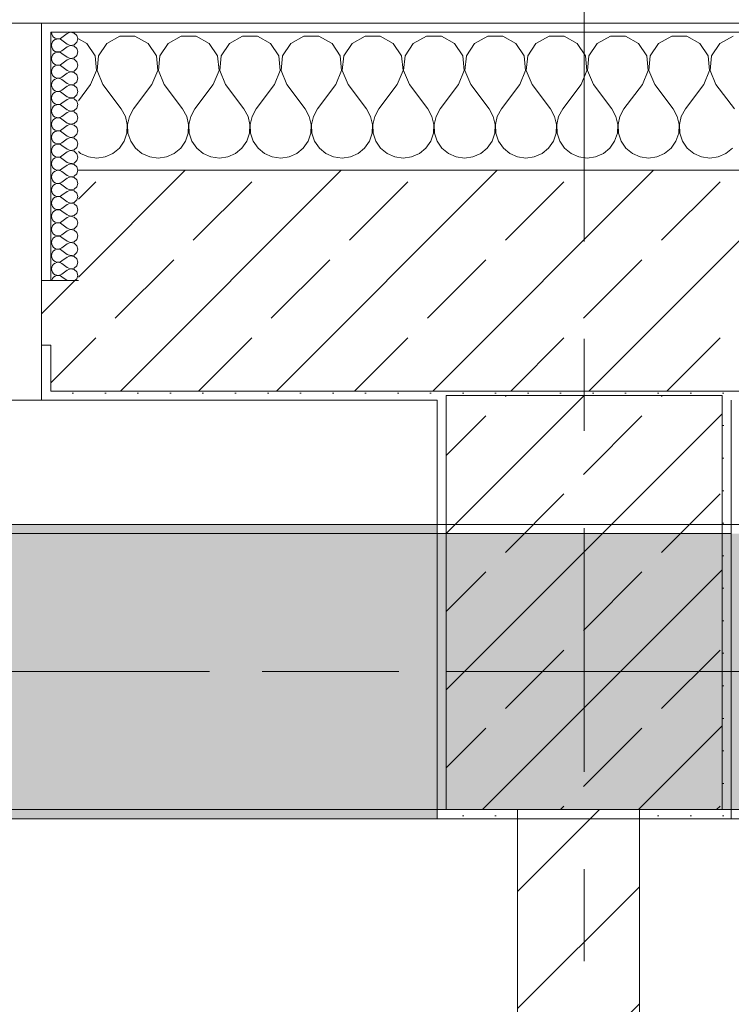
# Model space of a CAD drawing. Header units: metres. Extents: x -3.6 to 84.5, y -11 to 16.8.
# Tile 140 of 256: x 35.9 to 36.7, y 12.8 to 13.9. Entities that reach past the tile are written whole.
import ezdxf

# ---------------------------------------------------------------- set-up
doc = ezdxf.new("R2010")
doc.units = ezdxf.units.M
doc.header["$MEASUREMENT"] = 0
for name, pattern in [('Achse', [0.2, 0.1, -0.05, 0, -0.05]), ('Strichlinie doppelt', [0.546806, 0.264583, -0.105833, 0.070556, -0.105833]), ('Wipeout_Contour', [1, 0, -1])]:
    doc.linetypes.add(name, pattern=pattern)
for name, color, linetype in [('451 - Universal.Achsen Raster', 7, 'Continuous'), ('604 - Struktur.Wand Aussen', 7, 'Continuous'), ('605 - Struktur.Wand Innen', 7, 'Continuous'), ('607 - Struktur.Stütze', 7, 'Continuous'), ('608 - Struktur.Träger', 7, 'Continuous')]:
    doc.layers.add(name, color=color, linetype=linetype)
pattern_1 = [(45, (0, 0), (-0.0848528, 0.0848528), []), (45, (-0.04243, 0.04243), (-0.0848528, 0.0848528), [0.09, -0.03])]
pattern_2 = [(45, (0, 0), (-0.01767767, 0.01767767), [0, -0.025])]
pattern_3 = [(0, (0, 0), (0, 0.08660254), [0, -0.05]), (0, (0.025, 0.0433), (0, 0.08660254), [0, -0.05])]

# ---------------------------------------------------------------- blocks, each defined once
blk = doc.blocks.new('*X36')
at = {"layer": '604 - Struktur.Wand Aussen', "color": 7, "linetype": 'Continuous', "lineweight": 5}
for p, q in [((36.0252, 13.8407), (36.0109, 13.833)), ((36.0415, 13.8407), (36.0252, 13.8407)), ((36.0558, 13.833), (36.0415, 13.8407)), ((36.0919, 13.8407), (36.0776, 13.833)), ((36.1081, 13.8407), (36.0919, 13.8407)), ((36.1224, 13.833), (36.1081, 13.8407)), ((36.1585, 13.8407), (36.1442, 13.833)), ((36.1748, 13.8407), (36.1585, 13.8407)), ((36.1891, 13.833), (36.1748, 13.8407)), ((36.2252, 13.8407), (36.2109, 13.833)), ((36.2415, 13.8407), (36.2252, 13.8407)), ((36.2558, 13.833), (36.2415, 13.8407)), ((36.2919, 13.8407), (36.2776, 13.833)), ((36.3081, 13.8407), (36.2919, 13.8407)), ((36.3224, 13.833), (36.3081, 13.8407)), ((36.3585, 13.8407), (36.3442, 13.833)), ((36.3748, 13.8407), (36.3585, 13.8407)), ((36.3891, 13.833), (36.3748, 13.8407)), ((36.4252, 13.8407), (36.4109, 13.833)), ((36.4415, 13.8407), (36.4252, 13.8407)), ((36.4558, 13.833), (36.4415, 13.8407)), ((36.4919, 13.8407), (36.4776, 13.833)), ((36.5081, 13.8407), (36.4919, 13.8407)), ((36.5224, 13.833), (36.5081, 13.8407)), ((36.5585, 13.8407), (36.5442, 13.833)), ((36.5748, 13.8407), (36.5585, 13.8407)), ((36.5891, 13.833), (36.5748, 13.8407)), ((36.6252, 13.8407), (36.6109, 13.833)), ((36.6415, 13.8407), (36.6252, 13.8407)), ((36.6558, 13.833), (36.6415, 13.8407)), ((36.6919, 13.8407), (36.6776, 13.833)), ((35.9891, 13.833), (35.98, 13.8379)), ((35.9981, 13.8195), (35.9891, 13.833)), ((36.0109, 13.833), (36.0019, 13.8195)), ((36.0648, 13.8195), (36.0558, 13.833)), ((36.0776, 13.833), (36.0686, 13.8195)), ((36.1314, 13.8195), (36.1224, 13.833)), ((36.1442, 13.833), (36.1352, 13.8195)), ((36.1981, 13.8195), (36.1891, 13.833)), ((36.2109, 13.833), (36.2019, 13.8195)), ((36.2648, 13.8195), (36.2558, 13.833)), ((36.2776, 13.833), (36.2686, 13.8195)), ((36.3314, 13.8195), (36.3224, 13.833)), ((36.3442, 13.833), (36.3352, 13.8195)), ((36.3981, 13.8195), (36.3891, 13.833)), ((36.4109, 13.833), (36.4019, 13.8195)), ((36.4648, 13.8195), (36.4558, 13.833)), ((36.4776, 13.833), (36.4686, 13.8195)), ((36.5314, 13.8195), (36.5224, 13.833)), ((36.5442, 13.833), (36.5352, 13.8195)), ((36.5981, 13.8195), (36.5891, 13.833)), ((36.6109, 13.833), (36.6019, 13.8195)), ((36.6648, 13.8195), (36.6558, 13.833)), ((36.6776, 13.833), (36.6686, 13.8195)), ((35.9996, 13.8033), (35.9981, 13.8195)), ((36.0019, 13.8195), (36.0004, 13.8033)), ((36.0663, 13.8033), (36.0648, 13.8195)), ((36.0686, 13.8195), (36.067, 13.8033)), ((36.133, 13.8033), (36.1314, 13.8195)), ((36.1352, 13.8195), (36.1337, 13.8033)), ((36.1996, 13.8033), (36.1981, 13.8195)), ((36.2019, 13.8195), (36.2004, 13.8033)), ((36.2663, 13.8033), (36.2648, 13.8195)), ((36.2686, 13.8195), (36.267, 13.8033)), ((36.333, 13.8033), (36.3314, 13.8195)), ((36.3352, 13.8195), (36.3337, 13.8033)), ((36.3996, 13.8033), (36.3981, 13.8195)), ((36.4019, 13.8195), (36.4004, 13.8033)), ((36.4663, 13.8033), (36.4648, 13.8195)), ((36.4686, 13.8195), (36.467, 13.8033)), ((36.533, 13.8033), (36.5314, 13.8195)), ((36.5352, 13.8195), (36.5337, 13.8033)), ((36.5996, 13.8033), (36.5981, 13.8195)), ((36.6019, 13.8195), (36.6004, 13.8033)), ((36.6663, 13.8033), (36.6648, 13.8195)), ((36.6686, 13.8195), (36.667, 13.8033)), ((35.9933, 13.7883), (35.9996, 13.8033)), ((36.0004, 13.8033), (36.0067, 13.7883)), ((36.06, 13.7883), (36.0663, 13.8033)), ((36.067, 13.8033), (36.0733, 13.7883)), ((36.1267, 13.7883), (36.133, 13.8033)), ((36.1337, 13.8033), (36.14, 13.7883)), ((36.1933, 13.7883), (36.1996, 13.8033)), ((36.2004, 13.8033), (36.2067, 13.7883)), ((36.26, 13.7883), (36.2663, 13.8033)), ((36.267, 13.8033), (36.2733, 13.7883)), ((36.3267, 13.7883), (36.333, 13.8033)), ((36.3337, 13.8033), (36.34, 13.7883)), ((36.3933, 13.7883), (36.3996, 13.8033)), ((36.4004, 13.8033), (36.4067, 13.7883)), ((36.46, 13.7883), (36.4663, 13.8033)), ((36.467, 13.8033), (36.4733, 13.7883)), ((36.5267, 13.7883), (36.533, 13.8033)), ((36.5337, 13.8033), (36.54, 13.7883)), ((36.5933, 13.7883), (36.5996, 13.8033)), ((36.6004, 13.8033), (36.6067, 13.7883)), ((36.66, 13.7883), (36.6663, 13.8033)), ((36.667, 13.8033), (36.6733, 13.7883)), ((35.9933, 13.7883), (35.98, 13.7706)), ((36.0067, 13.7883), (36.0267, 13.7617)), ((36.06, 13.7883), (36.04, 13.7617)), ((36.0733, 13.7883), (36.0933, 13.7617)), ((36.1267, 13.7883), (36.1067, 13.7617)), ((36.14, 13.7883), (36.16, 13.7617)), ((36.1933, 13.7883), (36.1733, 13.7617)), ((36.2067, 13.7883), (36.2267, 13.7617)), ((36.26, 13.7883), (36.24, 13.7617)), ((36.2733, 13.7883), (36.2933, 13.7617)), ((36.3267, 13.7883), (36.3067, 13.7617)), ((36.34, 13.7883), (36.36, 13.7617)), ((36.3933, 13.7883), (36.3733, 13.7617)), ((36.4067, 13.7883), (36.4267, 13.7617)), ((36.46, 13.7883), (36.44, 13.7617)), ((36.4733, 13.7883), (36.4933, 13.7617)), ((36.5267, 13.7883), (36.5067, 13.7617)), ((36.54, 13.7883), (36.56, 13.7617)), ((36.5933, 13.7883), (36.5733, 13.7617)), ((36.6067, 13.7883), (36.6267, 13.7617)), ((36.66, 13.7883), (36.64, 13.7617)), ((36.6733, 13.7883), (36.6933, 13.7617)), ((36.0311, 13.7536), (36.0267, 13.7617)), ((36.04, 13.7617), (36.0355, 13.7536)), ((36.0978, 13.7536), (36.0933, 13.7617)), ((36.1067, 13.7617), (36.1022, 13.7536)), ((36.1645, 13.7536), (36.16, 13.7617)), ((36.1733, 13.7617), (36.1689, 13.7536)), ((36.2311, 13.7536), (36.2267, 13.7617)), ((36.24, 13.7617), (36.2355, 13.7536)), ((36.2978, 13.7536), (36.2933, 13.7617)), ((36.3067, 13.7617), (36.3022, 13.7536)), ((36.3645, 13.7536), (36.36, 13.7617)), ((36.3733, 13.7617), (36.3689, 13.7536)), ((36.4311, 13.7536), (36.4267, 13.7617)), ((36.44, 13.7617), (36.4355, 13.7536)), ((36.4978, 13.7536), (36.4933, 13.7617)), ((36.5067, 13.7617), (36.5022, 13.7536)), ((36.5645, 13.7536), (36.56, 13.7617)), ((36.5733, 13.7617), (36.5689, 13.7536)), ((36.6311, 13.7536), (36.6267, 13.7617)), ((36.64, 13.7617), (36.6355, 13.7536)), ((36.0332, 13.7447), (36.0311, 13.7536)), ((36.0328, 13.7355), (36.0332, 13.7447)), ((36.0355, 13.7536), (36.0335, 13.7447)), ((36.0335, 13.7447), (36.0339, 13.7355)), ((36.0999, 13.7447), (36.0978, 13.7536)), ((36.0994, 13.7355), (36.0999, 13.7447)), ((36.1022, 13.7536), (36.1001, 13.7447)), ((36.1001, 13.7447), (36.1006, 13.7355)), ((36.1665, 13.7447), (36.1645, 13.7536)), ((36.1661, 13.7355), (36.1665, 13.7447)), ((36.1689, 13.7536), (36.1668, 13.7447)), ((36.1668, 13.7447), (36.1672, 13.7355)), ((36.2332, 13.7447), (36.2311, 13.7536)), ((36.2328, 13.7355), (36.2332, 13.7447)), ((36.2355, 13.7536), (36.2335, 13.7447)), ((36.2335, 13.7447), (36.2339, 13.7355)), ((36.2999, 13.7447), (36.2978, 13.7536)), ((36.2994, 13.7355), (36.2999, 13.7447)), ((36.3022, 13.7536), (36.3001, 13.7447)), ((36.3001, 13.7447), (36.3006, 13.7355)), ((36.3665, 13.7447), (36.3645, 13.7536)), ((36.3661, 13.7355), (36.3665, 13.7447)), ((36.3689, 13.7536), (36.3668, 13.7447)), ((36.3668, 13.7447), (36.3672, 13.7355)), ((36.4332, 13.7447), (36.4311, 13.7536)), ((36.4328, 13.7355), (36.4332, 13.7447)), ((36.4355, 13.7536), (36.4335, 13.7447)), ((36.4335, 13.7447), (36.4339, 13.7355)), ((36.4999, 13.7447), (36.4978, 13.7536)), ((36.4994, 13.7355), (36.4999, 13.7447)), ((36.5022, 13.7536), (36.5001, 13.7447)), ((36.5001, 13.7447), (36.5006, 13.7355)), ((36.5665, 13.7447), (36.5645, 13.7536)), ((36.5661, 13.7355), (36.5665, 13.7447)), ((36.5689, 13.7536), (36.5668, 13.7447)), ((36.5668, 13.7447), (36.5672, 13.7355)), ((36.6332, 13.7447), (36.6311, 13.7536)), ((36.6328, 13.7355), (36.6332, 13.7447)), ((36.6355, 13.7536), (36.6335, 13.7447)), ((36.6335, 13.7447), (36.6339, 13.7355)), ((36.0298, 13.7268), (36.0328, 13.7355)), ((36.0339, 13.7355), (36.0369, 13.7268)), ((36.0965, 13.7268), (36.0994, 13.7355)), ((36.1006, 13.7355), (36.1035, 13.7268)), ((36.1631, 13.7268), (36.1661, 13.7355)), ((36.1672, 13.7355), (36.1702, 13.7268)), ((36.2298, 13.7268), (36.2328, 13.7355)), ((36.2339, 13.7355), (36.2369, 13.7268)), ((36.2965, 13.7268), (36.2994, 13.7355)), ((36.3006, 13.7355), (36.3035, 13.7268)), ((36.3631, 13.7268), (36.3661, 13.7355)), ((36.3672, 13.7355), (36.3702, 13.7268)), ((36.4298, 13.7268), (36.4328, 13.7355)), ((36.4339, 13.7355), (36.4369, 13.7268)), ((36.4965, 13.7268), (36.4994, 13.7355)), ((36.5006, 13.7355), (36.5035, 13.7268)), ((36.5631, 13.7268), (36.5661, 13.7355)), ((36.5672, 13.7355), (36.5702, 13.7268)), ((36.6298, 13.7268), (36.6328, 13.7355)), ((36.6339, 13.7355), (36.6369, 13.7268)), ((36.0246, 13.7192), (36.0298, 13.7268)), ((36.0369, 13.7268), (36.0421, 13.7192)), ((36.0913, 13.7192), (36.0965, 13.7268)), ((36.1035, 13.7268), (36.1087, 13.7192)), ((36.1579, 13.7192), (36.1631, 13.7268)), ((36.1702, 13.7268), (36.1754, 13.7192)), ((36.2246, 13.7192), (36.2298, 13.7268)), ((36.2369, 13.7268), (36.2421, 13.7192)), ((36.2913, 13.7192), (36.2965, 13.7268)), ((36.3035, 13.7268), (36.3087, 13.7192)), ((36.3579, 13.7192), (36.3631, 13.7268)), ((36.3702, 13.7268), (36.3754, 13.7192)), ((36.4246, 13.7192), (36.4298, 13.7268)), ((36.4369, 13.7268), (36.4421, 13.7192)), ((36.4913, 13.7192), (36.4965, 13.7268)), ((36.5035, 13.7268), (36.5087, 13.7192)), ((36.5579, 13.7192), (36.5631, 13.7268)), ((36.5702, 13.7268), (36.5754, 13.7192)), ((36.6246, 13.7192), (36.6298, 13.7268)), ((36.6369, 13.7268), (36.6421, 13.7192)), ((35.98, 13.7154), (35.9825, 13.7133)), ((35.9825, 13.7133), (35.9909, 13.7096)), ((36.0091, 13.7096), (36.0175, 13.7133)), ((36.0175, 13.7133), (36.0246, 13.7192)), ((36.0421, 13.7192), (36.0491, 13.7133)), ((36.0491, 13.7133), (36.0576, 13.7096)), ((36.0758, 13.7096), (36.0842, 13.7133)), ((36.0842, 13.7133), (36.0913, 13.7192)), ((36.1087, 13.7192), (36.1158, 13.7133)), ((36.1158, 13.7133), (36.1242, 13.7096)), ((36.1424, 13.7096), (36.1509, 13.7133)), ((36.1509, 13.7133), (36.1579, 13.7192)), ((36.1754, 13.7192), (36.1825, 13.7133)), ((36.1825, 13.7133), (36.1909, 13.7096)), ((36.2091, 13.7096), (36.2175, 13.7133)), ((36.2175, 13.7133), (36.2246, 13.7192)), ((36.2421, 13.7192), (36.2491, 13.7133)), ((36.2491, 13.7133), (36.2576, 13.7096)), ((36.2758, 13.7096), (36.2842, 13.7133)), ((36.2842, 13.7133), (36.2913, 13.7192)), ((36.3087, 13.7192), (36.3158, 13.7133)), ((36.3158, 13.7133), (36.3242, 13.7096)), ((36.3424, 13.7096), (36.3509, 13.7133)), ((36.3509, 13.7133), (36.3579, 13.7192)), ((36.3754, 13.7192), (36.3825, 13.7133)), ((36.3825, 13.7133), (36.3909, 13.7096)), ((36.4091, 13.7096), (36.4175, 13.7133)), ((36.4175, 13.7133), (36.4246, 13.7192)), ((36.4421, 13.7192), (36.4491, 13.7133)), ((36.4491, 13.7133), (36.4576, 13.7096)), ((36.4758, 13.7096), (36.4842, 13.7133)), ((36.4842, 13.7133), (36.4913, 13.7192)), ((36.5087, 13.7192), (36.5158, 13.7133)), ((36.5158, 13.7133), (36.5242, 13.7096)), ((36.5424, 13.7096), (36.5509, 13.7133)), ((36.5509, 13.7133), (36.5579, 13.7192)), ((36.5754, 13.7192), (36.5825, 13.7133)), ((36.5825, 13.7133), (36.5909, 13.7096)), ((36.6091, 13.7096), (36.6175, 13.7133)), ((36.6175, 13.7133), (36.6246, 13.7192)), ((36.6421, 13.7192), (36.6491, 13.7133)), ((36.6491, 13.7133), (36.6576, 13.7096)), ((36.6758, 13.7096), (36.6842, 13.7133)), ((36.6842, 13.7133), (36.6913, 13.7192)), ((35.9909, 13.7096), (36, 13.7083)), ((36, 13.7083), (36.0091, 13.7096)), ((36.0576, 13.7096), (36.0667, 13.7083)), ((36.0667, 13.7083), (36.0758, 13.7096)), ((36.1242, 13.7096), (36.1333, 13.7083)), ((36.1333, 13.7083), (36.1424, 13.7096)), ((36.1909, 13.7096), (36.2, 13.7083)), ((36.2, 13.7083), (36.2091, 13.7096)), ((36.2576, 13.7096), (36.2667, 13.7083)), ((36.2667, 13.7083), (36.2758, 13.7096)), ((36.3242, 13.7096), (36.3333, 13.7083)), ((36.3333, 13.7083), (36.3424, 13.7096)), ((36.3909, 13.7096), (36.4, 13.7083)), ((36.4, 13.7083), (36.4091, 13.7096)), ((36.4576, 13.7096), (36.4667, 13.7083)), ((36.4667, 13.7083), (36.4758, 13.7096)), ((36.5242, 13.7096), (36.5333, 13.7083)), ((36.5333, 13.7083), (36.5424, 13.7096)), ((36.5909, 13.7096), (36.6, 13.7083)), ((36.6, 13.7083), (36.6091, 13.7096)), ((36.6576, 13.7096), (36.6667, 13.7083)), ((36.6667, 13.7083), (36.6758, 13.7096))]:
    blk.add_line(p, q, dxfattribs=at)
blk = doc.blocks.new('*X60')
at = {"layer": '604 - Struktur.Wand Aussen', "color": 7, "linetype": 'Continuous', "lineweight": 5}
for p, q in [((35.9507, 13.845), (35.951, 13.843)), ((35.951, 13.843), (35.9518, 13.8412)), ((35.9518, 13.8412), (35.953, 13.8397)), ((35.9679, 13.8436), (35.9621, 13.8393)), ((35.9715, 13.845), (35.9679, 13.8436)), ((35.9753, 13.8442), (35.9715, 13.845)), ((35.9782, 13.8416), (35.9753, 13.8442)), ((35.9793, 13.8379), (35.9782, 13.8416)), ((35.951, 13.8327), (35.9507, 13.8307)), ((35.9507, 13.8307), (35.951, 13.8288)), ((35.9518, 13.8345), (35.951, 13.8327)), ((35.953, 13.836), (35.9518, 13.8345)), ((35.953, 13.8397), (35.9547, 13.8386)), ((35.9547, 13.8371), (35.953, 13.836)), ((35.9547, 13.8386), (35.9565, 13.838)), ((35.9565, 13.8377), (35.9547, 13.8371)), ((35.9565, 13.838), (35.9585, 13.8379)), ((35.9585, 13.8378), (35.9565, 13.8377)), ((35.9585, 13.8379), (35.9604, 13.8383)), ((35.9604, 13.8374), (35.9585, 13.8378)), ((35.9604, 13.8383), (35.9621, 13.8393)), ((35.9621, 13.8364), (35.9604, 13.8374)), ((35.9679, 13.8321), (35.9621, 13.8364)), ((35.9679, 13.8321), (35.9715, 13.8307)), ((35.9715, 13.8307), (35.9679, 13.8293)), ((35.9715, 13.8307), (35.9753, 13.8315)), ((35.9753, 13.83), (35.9715, 13.8307)), ((35.9753, 13.8315), (35.9782, 13.8341)), ((35.9782, 13.8273), (35.9753, 13.83)), ((35.9782, 13.8341), (35.9793, 13.8379)), ((35.951, 13.8288), (35.9518, 13.827)), ((35.9518, 13.8202), (35.951, 13.8184)), ((35.9518, 13.827), (35.953, 13.8254)), ((35.953, 13.8217), (35.9518, 13.8202)), ((35.953, 13.8254), (35.9547, 13.8243)), ((35.9547, 13.8228), (35.953, 13.8217)), ((35.9547, 13.8243), (35.9565, 13.8237)), ((35.9565, 13.8234), (35.9547, 13.8228)), ((35.9565, 13.8237), (35.9585, 13.8236)), ((35.9585, 13.8235), (35.9565, 13.8234)), ((35.9585, 13.8236), (35.9604, 13.824)), ((35.9604, 13.8231), (35.9585, 13.8235)), ((35.9604, 13.824), (35.9621, 13.825)), ((35.9621, 13.8221), (35.9604, 13.8231)), ((35.9679, 13.8293), (35.9621, 13.825)), ((35.9679, 13.8179), (35.9621, 13.8221)), ((35.9753, 13.8172), (35.9782, 13.8198)), ((35.9793, 13.8236), (35.9782, 13.8273)), ((35.9782, 13.8198), (35.9793, 13.8236)), ((35.951, 13.8184), (35.9507, 13.8164)), ((35.9507, 13.8164), (35.951, 13.8145)), ((35.951, 13.8145), (35.9518, 13.8127)), ((35.9518, 13.8127), (35.953, 13.8112)), ((35.953, 13.8112), (35.9547, 13.81)), ((35.9547, 13.8085), (35.953, 13.8074)), ((35.9547, 13.81), (35.9565, 13.8094)), ((35.9565, 13.8092), (35.9547, 13.8085)), ((35.9565, 13.8094), (35.9585, 13.8093)), ((35.9585, 13.8093), (35.9565, 13.8092)), ((35.9585, 13.8093), (35.9604, 13.8098)), ((35.9604, 13.8088), (35.9585, 13.8093)), ((35.9604, 13.8098), (35.9621, 13.8107)), ((35.9621, 13.8079), (35.9604, 13.8088)), ((35.9679, 13.815), (35.9621, 13.8107)), ((35.9679, 13.8179), (35.9715, 13.8165)), ((35.9715, 13.8164), (35.9679, 13.815)), ((35.9715, 13.8165), (35.9753, 13.8172)), ((35.9753, 13.8157), (35.9715, 13.8164)), ((35.9782, 13.813), (35.9753, 13.8157)), ((35.9793, 13.8093), (35.9782, 13.813)), ((35.9782, 13.8055), (35.9793, 13.8093)), ((35.951, 13.8041), (35.9507, 13.8021)), ((35.9507, 13.8021), (35.951, 13.8002)), ((35.9518, 13.8059), (35.951, 13.8041)), ((35.951, 13.8002), (35.9518, 13.7984)), ((35.953, 13.8074), (35.9518, 13.8059)), ((35.9518, 13.7984), (35.953, 13.7969)), ((35.9679, 13.8036), (35.9621, 13.8079)), ((35.9679, 13.8007), (35.9621, 13.7964)), ((35.9679, 13.8036), (35.9715, 13.8022)), ((35.9715, 13.8021), (35.9679, 13.8007)), ((35.9715, 13.8022), (35.9753, 13.8029)), ((35.9753, 13.8014), (35.9715, 13.8021)), ((35.9753, 13.8029), (35.9782, 13.8055)), ((35.9782, 13.7988), (35.9753, 13.8014)), ((35.9793, 13.795), (35.9782, 13.7988)), ((35.951, 13.7898), (35.9507, 13.7879)), ((35.9507, 13.7879), (35.951, 13.7859)), ((35.9518, 13.7916), (35.951, 13.7898)), ((35.953, 13.7931), (35.9518, 13.7916)), ((35.953, 13.7969), (35.9547, 13.7958)), ((35.9547, 13.7942), (35.953, 13.7931)), ((35.9547, 13.7958), (35.9565, 13.7951)), ((35.9565, 13.7949), (35.9547, 13.7942)), ((35.9565, 13.7951), (35.9585, 13.795)), ((35.9585, 13.795), (35.9565, 13.7949)), ((35.9585, 13.795), (35.9604, 13.7955)), ((35.9604, 13.7945), (35.9585, 13.795)), ((35.9604, 13.7955), (35.9621, 13.7964)), ((35.9621, 13.7936), (35.9604, 13.7945)), ((35.9679, 13.7893), (35.9621, 13.7936)), ((35.9679, 13.7893), (35.9715, 13.7879)), ((35.9715, 13.7878), (35.9679, 13.7864)), ((35.9715, 13.7879), (35.9753, 13.7886)), ((35.9753, 13.7871), (35.9715, 13.7878)), ((35.9753, 13.7886), (35.9782, 13.7912)), ((35.9782, 13.7845), (35.9753, 13.7871)), ((35.9782, 13.7912), (35.9793, 13.795)), ((35.951, 13.7859), (35.9518, 13.7841)), ((35.9518, 13.7773), (35.951, 13.7755)), ((35.9518, 13.7841), (35.953, 13.7826)), ((35.953, 13.7788), (35.9518, 13.7773)), ((35.953, 13.7826), (35.9547, 13.7815)), ((35.9547, 13.78), (35.953, 13.7788)), ((35.9547, 13.7815), (35.9565, 13.7808)), ((35.9565, 13.7806), (35.9547, 13.78)), ((35.9565, 13.7808), (35.9585, 13.7807)), ((35.9585, 13.7807), (35.9565, 13.7806)), ((35.9585, 13.7807), (35.9604, 13.7812)), ((35.9604, 13.7802), (35.9585, 13.7807)), ((35.9604, 13.7812), (35.9621, 13.7821)), ((35.9621, 13.7793), (35.9604, 13.7802)), ((35.9679, 13.7864), (35.9621, 13.7821)), ((35.9679, 13.775), (35.9621, 13.7793)), ((35.9753, 13.7743), (35.9782, 13.777)), ((35.9793, 13.7807), (35.9782, 13.7845)), ((35.9782, 13.777), (35.9793, 13.7807)), ((35.951, 13.7755), (35.9507, 13.7736)), ((35.9507, 13.7736), (35.951, 13.7716)), ((35.951, 13.7716), (35.9518, 13.7698)), ((35.9518, 13.7698), (35.953, 13.7683)), ((35.953, 13.7683), (35.9547, 13.7672)), ((35.9547, 13.7657), (35.953, 13.7646)), ((35.9547, 13.7672), (35.9565, 13.7666)), ((35.9565, 13.7663), (35.9547, 13.7657)), ((35.9565, 13.7666), (35.9585, 13.7665)), ((35.9585, 13.7664), (35.9565, 13.7663)), ((35.9585, 13.7665), (35.9604, 13.7669)), ((35.9604, 13.766), (35.9585, 13.7664)), ((35.9604, 13.7669), (35.9621, 13.7679)), ((35.9621, 13.765), (35.9604, 13.766)), ((35.9679, 13.7721), (35.9621, 13.7679)), ((35.9679, 13.775), (35.9715, 13.7736)), ((35.9715, 13.7735), (35.9679, 13.7721)), ((35.9715, 13.7736), (35.9753, 13.7743)), ((35.9753, 13.7728), (35.9715, 13.7735)), ((35.9782, 13.7702), (35.9753, 13.7728)), ((35.9793, 13.7664), (35.9782, 13.7702)), ((35.9782, 13.7627), (35.9793, 13.7664)), ((35.951, 13.7612), (35.9507, 13.7593)), ((35.9507, 13.7593), (35.951, 13.7573)), ((35.9518, 13.763), (35.951, 13.7612)), ((35.951, 13.7573), (35.9518, 13.7555)), ((35.953, 13.7646), (35.9518, 13.763)), ((35.9518, 13.7555), (35.953, 13.754)), ((35.9679, 13.7607), (35.9621, 13.765)), ((35.9679, 13.7579), (35.9621, 13.7536)), ((35.9679, 13.7607), (35.9715, 13.7593)), ((35.9715, 13.7593), (35.9679, 13.7579)), ((35.9715, 13.7593), (35.9753, 13.76)), ((35.9753, 13.7585), (35.9715, 13.7593)), ((35.9753, 13.76), (35.9782, 13.7627)), ((35.9782, 13.7559), (35.9753, 13.7585)), ((35.9793, 13.7521), (35.9782, 13.7559)), ((35.951, 13.747), (35.9507, 13.745)), ((35.9507, 13.745), (35.951, 13.743)), ((35.9518, 13.7488), (35.951, 13.747)), ((35.953, 13.7503), (35.9518, 13.7488)), ((35.953, 13.754), (35.9547, 13.7529)), ((35.9547, 13.7514), (35.953, 13.7503)), ((35.9547, 13.7529), (35.9565, 13.7523)), ((35.9565, 13.752), (35.9547, 13.7514)), ((35.9565, 13.7523), (35.9585, 13.7522)), ((35.9585, 13.7521), (35.9565, 13.752)), ((35.9585, 13.7522), (35.9604, 13.7526)), ((35.9604, 13.7517), (35.9585, 13.7521)), ((35.9604, 13.7526), (35.9621, 13.7536)), ((35.9621, 13.7507), (35.9604, 13.7517)), ((35.9679, 13.7464), (35.9621, 13.7507)), ((35.9679, 13.7464), (35.9715, 13.745)), ((35.9715, 13.745), (35.9679, 13.7436)), ((35.9715, 13.745), (35.9753, 13.7458)), ((35.9753, 13.7442), (35.9715, 13.745)), ((35.9753, 13.7458), (35.9782, 13.7484)), ((35.9782, 13.7416), (35.9753, 13.7442)), ((35.9782, 13.7484), (35.9793, 13.7521)), ((35.951, 13.743), (35.9518, 13.7412)), ((35.9518, 13.7345), (35.951, 13.7327)), ((35.9518, 13.7412), (35.953, 13.7397)), ((35.953, 13.736), (35.9518, 13.7345)), ((35.953, 13.7397), (35.9547, 13.7386)), ((35.9547, 13.7371), (35.953, 13.736)), ((35.9547, 13.7386), (35.9565, 13.738)), ((35.9565, 13.7377), (35.9547, 13.7371)), ((35.9565, 13.738), (35.9585, 13.7379)), ((35.9585, 13.7378), (35.9565, 13.7377)), ((35.9585, 13.7379), (35.9604, 13.7383)), ((35.9604, 13.7374), (35.9585, 13.7378)), ((35.9604, 13.7383), (35.9621, 13.7393)), ((35.9621, 13.7364), (35.9604, 13.7374)), ((35.9679, 13.7436), (35.9621, 13.7393)), ((35.9679, 13.7321), (35.9621, 13.7364)), ((35.9753, 13.7315), (35.9782, 13.7341)), ((35.9793, 13.7379), (35.9782, 13.7416)), ((35.9782, 13.7341), (35.9793, 13.7379)), ((35.951, 13.7327), (35.9507, 13.7307)), ((35.9507, 13.7307), (35.951, 13.7288)), ((35.951, 13.7288), (35.9518, 13.727)), ((35.9518, 13.727), (35.953, 13.7254)), ((35.953, 13.7254), (35.9547, 13.7243)), ((35.9547, 13.7228), (35.953, 13.7217)), ((35.9547, 13.7243), (35.9565, 13.7237)), ((35.9565, 13.7234), (35.9547, 13.7228)), ((35.9565, 13.7237), (35.9585, 13.7236)), ((35.9585, 13.7235), (35.9565, 13.7234)), ((35.9585, 13.7236), (35.9604, 13.724)), ((35.9604, 13.7231), (35.9585, 13.7235)), ((35.9604, 13.724), (35.9621, 13.725)), ((35.9621, 13.7221), (35.9604, 13.7231)), ((35.9679, 13.7293), (35.9621, 13.725)), ((35.9679, 13.7321), (35.9715, 13.7307)), ((35.9715, 13.7307), (35.9679, 13.7293)), ((35.9715, 13.7307), (35.9753, 13.7315)), ((35.9753, 13.73), (35.9715, 13.7307)), ((35.9782, 13.7273), (35.9753, 13.73)), ((35.9793, 13.7236), (35.9782, 13.7273)), ((35.9782, 13.7198), (35.9793, 13.7236)), ((35.951, 13.7184), (35.9507, 13.7164)), ((35.9507, 13.7164), (35.951, 13.7145)), ((35.9518, 13.7202), (35.951, 13.7184)), ((35.951, 13.7145), (35.9518, 13.7127)), ((35.953, 13.7217), (35.9518, 13.7202)), ((35.9518, 13.7127), (35.953, 13.7112)), ((35.9679, 13.7179), (35.9621, 13.7221)), ((35.9679, 13.715), (35.9621, 13.7107)), ((35.9679, 13.7179), (35.9715, 13.7165)), ((35.9715, 13.7164), (35.9679, 13.715)), ((35.9715, 13.7165), (35.9753, 13.7172)), ((35.9753, 13.7157), (35.9715, 13.7164)), ((35.9753, 13.7172), (35.9782, 13.7198)), ((35.9782, 13.713), (35.9753, 13.7157)), ((35.9793, 13.7093), (35.9782, 13.713)), ((35.951, 13.7041), (35.9507, 13.7021)), ((35.9507, 13.7021), (35.951, 13.7002)), ((35.9518, 13.7059), (35.951, 13.7041)), ((35.953, 13.7074), (35.9518, 13.7059)), ((35.953, 13.7112), (35.9547, 13.71)), ((35.9547, 13.7085), (35.953, 13.7074)), ((35.9547, 13.71), (35.9565, 13.7094)), ((35.9565, 13.7092), (35.9547, 13.7085)), ((35.9565, 13.7094), (35.9585, 13.7093)), ((35.9585, 13.7093), (35.9565, 13.7092)), ((35.9585, 13.7093), (35.9604, 13.7098)), ((35.9604, 13.7088), (35.9585, 13.7093)), ((35.9604, 13.7098), (35.9621, 13.7107)), ((35.9621, 13.7079), (35.9604, 13.7088)), ((35.9679, 13.7036), (35.9621, 13.7079)), ((35.9679, 13.7036), (35.9715, 13.7022)), ((35.9715, 13.7021), (35.9679, 13.7007)), ((35.9715, 13.7022), (35.9753, 13.7029)), ((35.9753, 13.7014), (35.9715, 13.7021)), ((35.9753, 13.7029), (35.9782, 13.7055)), ((35.9782, 13.6988), (35.9753, 13.7014)), ((35.9782, 13.7055), (35.9793, 13.7093)), ((35.951, 13.7002), (35.9518, 13.6984)), ((35.9518, 13.6916), (35.951, 13.6898)), ((35.9518, 13.6984), (35.953, 13.6969)), ((35.953, 13.6931), (35.9518, 13.6916)), ((35.953, 13.6969), (35.9547, 13.6958)), ((35.9547, 13.6942), (35.953, 13.6931)), ((35.9547, 13.6958), (35.9565, 13.6951)), ((35.9565, 13.6949), (35.9547, 13.6942)), ((35.9565, 13.6951), (35.9585, 13.695)), ((35.9585, 13.695), (35.9565, 13.6949)), ((35.9585, 13.695), (35.9604, 13.6955)), ((35.9604, 13.6945), (35.9585, 13.695)), ((35.9604, 13.6955), (35.9621, 13.6964)), ((35.9621, 13.6936), (35.9604, 13.6945)), ((35.9679, 13.7007), (35.9621, 13.6964)), ((35.9679, 13.6893), (35.9621, 13.6936)), ((35.9753, 13.6886), (35.9782, 13.6912)), ((35.9793, 13.695), (35.9782, 13.6988)), ((35.9782, 13.6912), (35.9793, 13.695)), ((35.951, 13.6898), (35.9507, 13.6879)), ((35.9507, 13.6879), (35.951, 13.6859)), ((35.951, 13.6859), (35.9518, 13.6841)), ((35.9518, 13.6841), (35.953, 13.6826)), ((35.953, 13.6826), (35.9547, 13.6815)), ((35.9547, 13.68), (35.953, 13.6788)), ((35.9547, 13.6815), (35.9565, 13.6808)), ((35.9565, 13.6806), (35.9547, 13.68)), ((35.9565, 13.6808), (35.9585, 13.6807)), ((35.9585, 13.6807), (35.9565, 13.6806)), ((35.9585, 13.6807), (35.9604, 13.6812)), ((35.9604, 13.6802), (35.9585, 13.6807)), ((35.9604, 13.6812), (35.9621, 13.6821)), ((35.9621, 13.6793), (35.9604, 13.6802)), ((35.9679, 13.6864), (35.9621, 13.6821)), ((35.9679, 13.6893), (35.9715, 13.6879)), ((35.9715, 13.6878), (35.9679, 13.6864)), ((35.9715, 13.6879), (35.9753, 13.6886)), ((35.9753, 13.6871), (35.9715, 13.6878)), ((35.9782, 13.6845), (35.9753, 13.6871)), ((35.9793, 13.6807), (35.9782, 13.6845)), ((35.9782, 13.677), (35.9793, 13.6807)), ((35.951, 13.6755), (35.9507, 13.6736)), ((35.9507, 13.6736), (35.951, 13.6716)), ((35.9518, 13.6773), (35.951, 13.6755)), ((35.951, 13.6716), (35.9518, 13.6698)), ((35.953, 13.6788), (35.9518, 13.6773)), ((35.9518, 13.6698), (35.953, 13.6683)), ((35.9679, 13.675), (35.9621, 13.6793)), ((35.9679, 13.6721), (35.9621, 13.6679)), ((35.9679, 13.675), (35.9715, 13.6736)), ((35.9715, 13.6735), (35.9679, 13.6721)), ((35.9715, 13.6736), (35.9753, 13.6743)), ((35.9753, 13.6728), (35.9715, 13.6735)), ((35.9753, 13.6743), (35.9782, 13.677)), ((35.9782, 13.6702), (35.9753, 13.6728)), ((35.9793, 13.6664), (35.9782, 13.6702)), ((35.951, 13.6612), (35.9507, 13.6593)), ((35.9507, 13.6593), (35.951, 13.6573)), ((35.9518, 13.663), (35.951, 13.6612)), ((35.953, 13.6646), (35.9518, 13.663)), ((35.953, 13.6683), (35.9547, 13.6672)), ((35.9547, 13.6657), (35.953, 13.6646)), ((35.9547, 13.6672), (35.9565, 13.6666)), ((35.9565, 13.6663), (35.9547, 13.6657)), ((35.9565, 13.6666), (35.9585, 13.6665)), ((35.9585, 13.6664), (35.9565, 13.6663)), ((35.9585, 13.6665), (35.9604, 13.6669)), ((35.9604, 13.666), (35.9585, 13.6664)), ((35.9604, 13.6669), (35.9621, 13.6679)), ((35.9621, 13.665), (35.9604, 13.666)), ((35.9679, 13.6607), (35.9621, 13.665)), ((35.9679, 13.6607), (35.9715, 13.6593)), ((35.9715, 13.6593), (35.9679, 13.6579)), ((35.9715, 13.6593), (35.9753, 13.66)), ((35.9753, 13.6585), (35.9715, 13.6593)), ((35.9753, 13.66), (35.9782, 13.6627)), ((35.9782, 13.6559), (35.9753, 13.6585)), ((35.9782, 13.6627), (35.9793, 13.6664)), ((35.951, 13.6573), (35.9518, 13.6555)), ((35.9518, 13.6488), (35.951, 13.647)), ((35.9518, 13.6555), (35.953, 13.654)), ((35.953, 13.6503), (35.9518, 13.6488)), ((35.953, 13.654), (35.9547, 13.6529)), ((35.9547, 13.6514), (35.953, 13.6503)), ((35.9547, 13.6529), (35.9565, 13.6523)), ((35.9565, 13.652), (35.9547, 13.6514)), ((35.9565, 13.6523), (35.9585, 13.6522)), ((35.9585, 13.6521), (35.9565, 13.652)), ((35.9585, 13.6522), (35.9604, 13.6526)), ((35.9604, 13.6517), (35.9585, 13.6521)), ((35.9604, 13.6526), (35.9621, 13.6536)), ((35.9621, 13.6507), (35.9604, 13.6517)), ((35.9679, 13.6579), (35.9621, 13.6536)), ((35.9679, 13.6464), (35.9621, 13.6507)), ((35.9753, 13.6458), (35.9782, 13.6484)), ((35.9793, 13.6521), (35.9782, 13.6559)), ((35.9782, 13.6484), (35.9793, 13.6521)), ((35.951, 13.647), (35.9507, 13.645)), ((35.9507, 13.645), (35.951, 13.643)), ((35.951, 13.643), (35.9518, 13.6412)), ((35.9518, 13.6412), (35.953, 13.6397)), ((35.953, 13.6397), (35.9547, 13.6386)), ((35.9547, 13.6371), (35.953, 13.636)), ((35.9547, 13.6386), (35.9565, 13.638)), ((35.9565, 13.6377), (35.9547, 13.6371)), ((35.9565, 13.638), (35.9585, 13.6379)), ((35.9585, 13.6378), (35.9565, 13.6377)), ((35.9585, 13.6379), (35.9604, 13.6383)), ((35.9604, 13.6374), (35.9585, 13.6378)), ((35.9604, 13.6383), (35.9621, 13.6393)), ((35.9621, 13.6364), (35.9604, 13.6374)), ((35.9679, 13.6436), (35.9621, 13.6393)), ((35.9679, 13.6464), (35.9715, 13.645)), ((35.9715, 13.645), (35.9679, 13.6436)), ((35.9715, 13.645), (35.9753, 13.6458)), ((35.9753, 13.6442), (35.9715, 13.645)), ((35.9782, 13.6416), (35.9753, 13.6442)), ((35.9793, 13.6379), (35.9782, 13.6416)), ((35.9782, 13.6341), (35.9793, 13.6379)), ((35.951, 13.6327), (35.9507, 13.6307)), ((35.9507, 13.6307), (35.951, 13.6288)), ((35.9518, 13.6345), (35.951, 13.6327)), ((35.951, 13.6288), (35.9518, 13.627)), ((35.953, 13.636), (35.9518, 13.6345)), ((35.9518, 13.627), (35.953, 13.6254)), ((35.9679, 13.6321), (35.9621, 13.6364)), ((35.9679, 13.6293), (35.9621, 13.625)), ((35.9679, 13.6321), (35.9715, 13.6307)), ((35.9715, 13.6307), (35.9679, 13.6293)), ((35.9715, 13.6307), (35.9753, 13.6315)), ((35.9753, 13.63), (35.9715, 13.6307)), ((35.9753, 13.6315), (35.9782, 13.6341)), ((35.9782, 13.6273), (35.9753, 13.63)), ((35.9793, 13.6236), (35.9782, 13.6273)), ((35.951, 13.6184), (35.9507, 13.6164)), ((35.9507, 13.6164), (35.951, 13.6145)), ((35.9518, 13.6202), (35.951, 13.6184)), ((35.953, 13.6217), (35.9518, 13.6202)), ((35.953, 13.6254), (35.9547, 13.6243)), ((35.9547, 13.6228), (35.953, 13.6217)), ((35.9547, 13.6243), (35.9565, 13.6237)), ((35.9565, 13.6234), (35.9547, 13.6228)), ((35.9565, 13.6237), (35.9585, 13.6236)), ((35.9585, 13.6235), (35.9565, 13.6234)), ((35.9585, 13.6236), (35.9604, 13.624)), ((35.9604, 13.6231), (35.9585, 13.6235)), ((35.9604, 13.624), (35.9621, 13.625)), ((35.9621, 13.6221), (35.9604, 13.6231)), ((35.9679, 13.6179), (35.9621, 13.6221)), ((35.9679, 13.6179), (35.9715, 13.6165)), ((35.9715, 13.6164), (35.9679, 13.615)), ((35.9715, 13.6165), (35.9753, 13.6172)), ((35.9753, 13.6157), (35.9715, 13.6164)), ((35.9753, 13.6172), (35.9782, 13.6198)), ((35.9782, 13.613), (35.9753, 13.6157)), ((35.9782, 13.6198), (35.9793, 13.6236)), ((35.951, 13.6145), (35.9518, 13.6127)), ((35.9518, 13.6059), (35.951, 13.6041)), ((35.9518, 13.6127), (35.953, 13.6112)), ((35.953, 13.6074), (35.9518, 13.6059)), ((35.953, 13.6112), (35.9547, 13.61)), ((35.9547, 13.6085), (35.953, 13.6074)), ((35.9547, 13.61), (35.9565, 13.6094)), ((35.9565, 13.6092), (35.9547, 13.6085)), ((35.9565, 13.6094), (35.9585, 13.6093)), ((35.9585, 13.6093), (35.9565, 13.6092)), ((35.9585, 13.6093), (35.9604, 13.6098)), ((35.9604, 13.6088), (35.9585, 13.6093)), ((35.9604, 13.6098), (35.9621, 13.6107)), ((35.9621, 13.6079), (35.9604, 13.6088)), ((35.9679, 13.615), (35.9621, 13.6107)), ((35.9679, 13.6036), (35.9621, 13.6079)), ((35.9753, 13.6029), (35.9782, 13.6055)), ((35.9793, 13.6093), (35.9782, 13.613)), ((35.9782, 13.6055), (35.9793, 13.6093)), ((35.951, 13.6041), (35.9507, 13.6021)), ((35.9507, 13.6021), (35.951, 13.6002)), ((35.951, 13.6002), (35.9518, 13.5984)), ((35.9518, 13.5984), (35.953, 13.5969)), ((35.953, 13.5969), (35.9547, 13.5958)), ((35.9547, 13.5942), (35.953, 13.5931)), ((35.9547, 13.5958), (35.9565, 13.5951)), ((35.9565, 13.5949), (35.9547, 13.5942)), ((35.9565, 13.5951), (35.9585, 13.595)), ((35.9585, 13.595), (35.9565, 13.5949)), ((35.9585, 13.595), (35.9604, 13.5955)), ((35.9604, 13.5945), (35.9585, 13.595)), ((35.9604, 13.5955), (35.9621, 13.5964)), ((35.9621, 13.5936), (35.9604, 13.5945)), ((35.9679, 13.6007), (35.9621, 13.5964)), ((35.9679, 13.6036), (35.9715, 13.6022)), ((35.9715, 13.6021), (35.9679, 13.6007)), ((35.9715, 13.6022), (35.9753, 13.6029)), ((35.9753, 13.6014), (35.9715, 13.6021)), ((35.9782, 13.5988), (35.9753, 13.6014)), ((35.9793, 13.595), (35.9782, 13.5988)), ((35.9782, 13.5912), (35.9793, 13.595)), ((35.951, 13.5898), (35.9507, 13.5879)), ((35.9507, 13.5879), (35.951, 13.5859)), ((35.9518, 13.5916), (35.951, 13.5898)), ((35.951, 13.5859), (35.9518, 13.5841)), ((35.953, 13.5931), (35.9518, 13.5916)), ((35.9518, 13.5841), (35.953, 13.5826)), ((35.9679, 13.5893), (35.9621, 13.5936)), ((35.9679, 13.5864), (35.9621, 13.5821)), ((35.9679, 13.5893), (35.9715, 13.5879)), ((35.9715, 13.5878), (35.9679, 13.5864)), ((35.9715, 13.5879), (35.9753, 13.5886)), ((35.9753, 13.5871), (35.9715, 13.5878)), ((35.9753, 13.5886), (35.9782, 13.5912)), ((35.9782, 13.5845), (35.9753, 13.5871)), ((35.9793, 13.5807), (35.9782, 13.5845)), ((35.951, 13.5755), (35.9509, 13.575)), ((35.9518, 13.5773), (35.951, 13.5755)), ((35.953, 13.5788), (35.9518, 13.5773)), ((35.953, 13.5826), (35.9547, 13.5815)), ((35.9547, 13.58), (35.953, 13.5788)), ((35.9547, 13.5815), (35.9565, 13.5808)), ((35.9565, 13.5806), (35.9547, 13.58)), ((35.9565, 13.5808), (35.9585, 13.5807)), ((35.9585, 13.5807), (35.9565, 13.5806)), ((35.9585, 13.5807), (35.9604, 13.5812)), ((35.9604, 13.5802), (35.9585, 13.5807)), ((35.9604, 13.5812), (35.9621, 13.5821)), ((35.9621, 13.5793), (35.9604, 13.5802)), ((35.9679, 13.575), (35.9621, 13.5793)), ((35.9761, 13.575), (35.9782, 13.577)), ((35.9782, 13.577), (35.9793, 13.5807))]:
    blk.add_line(p, q, dxfattribs=at)

msp = doc.modelspace()

# ---------------------------------------------------------------- hatches: boundary and pattern name
at = {"layer": '604 - Struktur.Wand Aussen', "linetype": 'Continuous', "lineweight": 0, "true_color": 0x000000}
h = msp.add_hatch(dxfattribs=at)
h.set_pattern_fill('Verputz_0001', color=18, style=0, pattern_type=2)
h.set_pattern_definition(pattern_3)
h.paths.add_polyline_path([(35.95, 13.855), (35.94, 13.855), (35.94, 13.575), (35.95, 13.575)])
h = msp.add_hatch(dxfattribs=at)
h.set_pattern_fill('Verputz_0001', color=18, style=0, pattern_type=2)
h.set_pattern_definition(pattern_3)
h.paths.add_polyline_path([(35.95, 13.855), (35.95, 13.845), (37.12, 13.845), (37.12, 13.855)])
h = msp.add_hatch(dxfattribs=at)
h.set_pattern_fill('Beton__Stahlbeton_0001', color=18, style=0, pattern_type=2)
h.set_pattern_definition(pattern_1)
h.paths.add_polyline_path([(35.94, 13.505), (35.95, 13.505), (35.95, 13.455), (37.12, 13.455), (37.12, 13.505), (37.13, 13.505), (37.13, 13.575), (37.12, 13.575), (37.09, 13.575), (37.09, 13.695), (35.98, 13.695), (35.98, 13.575), (35.95, 13.575), (35.94, 13.575)])
h = msp.add_hatch(dxfattribs=at)
h.set_pattern_fill('Gips_0001', color=18, style=0, pattern_type=2)
h.set_pattern_definition(pattern_2)
h.paths.add_polyline_path([(35.95, 13.445), (35.95, 13.505), (35.94, 13.505), (35.94, 13.445)])
h = msp.add_hatch(dxfattribs=at)
h.set_pattern_fill('Gips_0001', color=18, style=0, pattern_type=2)
h.set_pattern_definition(pattern_2)
h.paths.add_polyline_path([(35.95, 13.445), (36.37, 13.445), (36.37, 13.455), (35.95, 13.455)])
at = {"layer": '607 - Struktur.Stütze', "linetype": 'Continuous', "lineweight": 0, "true_color": 0x000000}
h = msp.add_hatch(dxfattribs=at)
h.set_pattern_fill('Gips_0001', color=18, style=0, pattern_type=2)
h.set_pattern_definition(pattern_2)
h.paths.add_polyline_path([(36.37, 13.455), (36.37, 13.445), (36.38, 13.445), (36.38, 13.45), (36.68, 13.45), (36.68, 13.445), (36.69, 13.445), (36.69, 13.455)])
h = msp.add_hatch(dxfattribs=at)
h.set_pattern_fill('Gips_0001', color=18, style=0, pattern_type=2)
h.set_pattern_definition(pattern_2)
h.paths.add_polyline_path([(36.38, 13.445), (36.37, 13.445), (36.37, 12.99), (36.4575, 12.99), (36.4575, 13), (36.38, 13)])
h = msp.add_hatch(dxfattribs=at)
h.set_pattern_fill('Beton__Stahlbeton_0001', color=18, style=0, pattern_type=2)
h.set_pattern_definition(pattern_1)
h.paths.add_polyline_path([(36.38, 13), (36.68, 13), (36.68, 13.45), (36.38, 13.45)])
h = msp.add_hatch(dxfattribs=at)
h.set_pattern_fill('Gips_0001', color=18, style=0, pattern_type=2)
h.set_pattern_definition(pattern_2)
h.paths.add_polyline_path([(36.59, 12.99), (36.69, 12.99), (36.69, 13.445), (36.68, 13.445), (36.68, 13), (36.59, 13)])
at = {"layer": '608 - Struktur.Träger', "linetype": 'Continuous', "lineweight": 0, "true_color": 0x000000}
h = msp.add_hatch(dxfattribs=at)
h.set_pattern_fill('Gips_0001', color=18, style=0, pattern_type=2)
h.set_pattern_definition(pattern_2)
h.paths.add_polyline_path([(33.09, 13.3), (36.37, 13.3), (36.37, 13.31), (33.09, 13.31)])
h = msp.add_hatch(dxfattribs=at)
h.set_pattern_fill('Gips_0001', color=18, style=0, pattern_type=2)
h.set_pattern_definition(pattern_2)
h.paths.add_polyline_path([(33.09, 13), (33.09, 12.99), (36.37, 12.99), (36.37, 13)])

# ---------------------------------------------------------------- linework, layer by layer
at = {"layer": '451 - Universal.Achsen Raster', "color": 160, "linetype": 'Strichlinie doppelt', "lineweight": 9, "true_color": 0x3232ff}
msp.add_line((64.935, 13.15), (-3.175, 13.15), dxfattribs=at)
at = {"layer": '604 - Struktur.Wand Aussen', "color": 7, "linetype": 'Continuous', "lineweight": 13}
for p, q in [((35.94, 13.855), (33.54, 13.855)), ((37.09, 13.695), (35.98, 13.695)), ((35.94, 13.575), (35.94, 13.505)), ((35.95, 13.455), (35.95, 13.505)), ((35.95, 13.455), (37.12, 13.455)), ((33.54, 13.445), (35.94, 13.445))]:
    msp.add_line(p, q, dxfattribs=at)
at = {"layer": '604 - Struktur.Wand Aussen', "color": 7, "linetype": 'Continuous', "lineweight": 5}
for p, q in [((35.94, 13.855), (35.94, 13.845)), ((35.95, 13.855), (35.94, 13.855)), ((35.94, 13.845), (35.94, 13.705)), ((35.98, 13.845), (35.95, 13.845)), ((35.95, 13.575), (35.95, 13.845)), ((35.95, 13.845), (35.95, 13.575)), ((37.09, 13.845), (35.98, 13.845)), ((35.94, 13.705), (35.94, 13.695)), ((35.94, 13.695), (35.94, 13.575)), ((35.95, 13.575), (35.94, 13.575)), ((35.98, 13.575), (35.95, 13.575)), ((35.94, 13.505), (35.94, 13.455)), ((35.95, 13.505), (35.94, 13.505)), ((35.94, 13.455), (35.94, 13.445)), ((35.95, 13.445), (35.94, 13.445))]:
    msp.add_line(p, q, dxfattribs=at)
at = {"layer": '604 - Struktur.Wand Aussen', "color": 7, "linetype": 'Continuous', "lineweight": 5, "flags": 128}
for points in [[(37.12, 13.855), (35.95, 13.855)], [(35.95, 13.445), (36.37, 13.445)]]:
    msp.add_lwpolyline(points, dxfattribs=at)
at = {"layer": '607 - Struktur.Stütze', "color": 7, "linetype": 'Continuous', "lineweight": 5, "flags": 128}
for points in [[(36.37, 13.445), (36.37, 12.99), (36.4575, 12.99)], [(36.59, 12.99), (36.69, 12.99), (36.69, 13.445)]]:
    msp.add_lwpolyline(points, dxfattribs=at)
at = {"layer": '607 - Struktur.Stütze', "color": 7, "linetype": 'Continuous', "lineweight": 13, "flags": 128}
msp.add_lwpolyline([(36.38, 13), (36.68, 13), (36.68, 13.45), (36.38, 13.45)], close=True, dxfattribs=at)
at = {"layer": '608 - Struktur.Träger', "color": 7, "linetype": 'Continuous', "lineweight": 13}
for p, q in [((14.78, 13.31), (47.48, 13.31)), ((36.37, 13.3), (33.09, 13.3)), ((36.69, 13.3), (36.37, 13.3))]:
    msp.add_line(p, q, dxfattribs=at)
at = {"layer": '608 - Struktur.Träger', "color": 7, "linetype": 'Continuous', "lineweight": 5}
for p, q in [((36.37, 13.31), (33.09, 13.31)), ((36.37, 13.31), (36.37, 13.3)), ((36.37, 13), (36.37, 12.99)), ((36.37, 12.99), (33.09, 12.99))]:
    msp.add_line(p, q, dxfattribs=at)
at = {"layer": '608 - Struktur.Träger', "color": 7, "linetype": 'Achse', "lineweight": 9}
msp.add_line((14.78, 13.15), (47.48, 13.15), dxfattribs=at)

# ---------------------------------------------------------------- block references
at = {"layer": '604 - Struktur.Wand Aussen', "color": 7, "lineweight": 18}
for name in ['*X60', '*X36']:
    msp.add_blockref(name, (0, 0), dxfattribs=at)

# ---------------------------------------------------------------- next in the draw order: wipeouts: each hides what was drawn before it
at = {"color": 254, "linetype": 'Wipeout_Contour', "lineweight": 0, "ltscale": 152.398964}
msp.add_wipeout([(36.4575, 13), (36.4575, 8.24), (36.59, 8.24), (36.59, 13)], dxfattribs=at).dxf.layer = '605 - Struktur.Wand Innen'

# ---------------------------------------------------------------- next in the draw order: hatches: boundary and pattern name
at = {"layer": '605 - Struktur.Wand Innen', "linetype": 'Continuous', "lineweight": 0, "true_color": 0x000000}
h = msp.add_hatch(dxfattribs=at)
h.set_pattern_fill('MW_Ziegel_0001', color=18, style=0, pattern_type=2)
h.set_pattern_definition([(45, (0, 0), (-0.0636396, 0.0636396), [])])
h.paths.add_polyline_path([(36.4575, 13), (36.4575, 8.24), (36.59, 8.24), (36.59, 13)])
at = {"layer": '608 - Struktur.Träger', "linetype": 'Continuous', "lineweight": 0, "true_color": 0x000000}
h = msp.add_hatch(dxfattribs=at)
h.set_pattern_fill('Beton__Stahlbeton_0001', color=18, style=0, pattern_type=2)
h.set_pattern_definition(pattern_1)
h.paths.add_polyline_path([(15.09, 13.3), (14.78, 13.3), (14.78, 13), (15.09, 13), (18.37, 13), (18.69, 13), (21.97, 13), (22.29, 13), (25.57, 13), (25.89, 13), (29.17, 13), (29.49, 13), (32.77, 13), (33.09, 13), (36.37, 13), (36.69, 13), (39.97, 13), (40.29, 13), (43.57, 13), (43.89, 13), (47.17, 13), (47.48, 13), (47.48, 13.3), (47.17, 13.3), (43.89, 13.3), (43.57, 13.3), (40.29, 13.3), (39.97, 13.3), (36.69, 13.3), (36.37, 13.3), (33.09, 13.3), (32.77, 13.3), (29.49, 13.3), (29.17, 13.3), (25.89, 13.3), (25.57, 13.3), (22.29, 13.3), (21.97, 13.3), (18.69, 13.3), (18.37, 13.3)])

# ---------------------------------------------------------------- next in the draw order: linework, layer by layer
at = {"layer": '451 - Universal.Achsen Raster', "color": 160, "linetype": 'Strichlinie doppelt', "lineweight": 9, "true_color": 0x3232ff}
msp.add_line((36.53, -10.585), (36.53, 16.355), dxfattribs=at)
at = {"layer": '605 - Struktur.Wand Innen', "color": 7, "linetype": 'Continuous', "lineweight": 18, "flags": 128}
for points in [[(36.4575, 13), (36.4575, 8.24)], [(36.59, 8.24), (36.59, 13)]]:
    msp.add_lwpolyline(points, dxfattribs=at)
at = {"layer": '608 - Struktur.Träger', "color": 7, "linetype": 'Continuous', "lineweight": 13}
msp.add_line((14.78, 12.99), (47.48, 12.99), dxfattribs=at)
at = {"layer": '608 - Struktur.Träger', "color": 7, "linetype": 'Continuous', "lineweight": 13, "flags": 128}
msp.add_lwpolyline([(47.48, 13), (47.17, 13), (43.89, 13), (43.57, 13), (40.29, 13), (39.97, 13), (36.69, 13), (36.37, 13), (33.09, 13), (32.77, 13), (29.49, 13), (29.17, 13), (25.89, 13), (25.57, 13), (22.29, 13), (21.97, 13), (18.69, 13), (18.37, 13), (15.09, 13), (14.78, 13)], dxfattribs=at)

doc.saveas('drawing.dxf')
